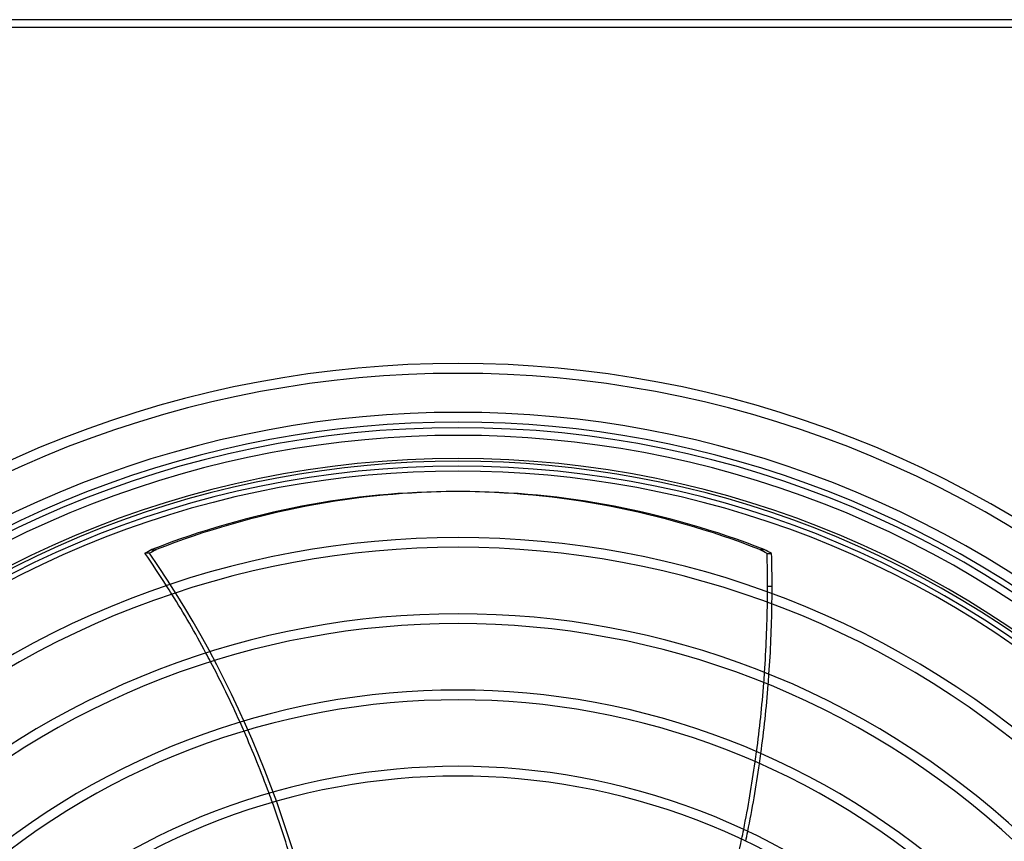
# Model space of a CAD drawing. Header units: millimetres. Extents: x -185 to 185, y -185 to 185.
# Tile 50 of 56: x -57 to 71, y 78 to 185. Entities that reach past the tile are written whole.
import ezdxf

# ---------------------------------------------------------------- set-up
doc = ezdxf.new("R2010")
doc.units = ezdxf.units.MM
doc.layers.add('MAIN-1', color=7, linetype='Continuous')
doc.layers.add('MAIN-2', color=7, linetype='Continuous')

msp = doc.modelspace()

# ---------------------------------------------------------------- linework, layer by layer
at = {"layer": 'MAIN-1'}
for p, q in [((165, 185), (-165, 185)), ((0.29, 123.7), (-0.29, 123.7)), ((39.8, 116.15), (39.21, 116.15)), ((40.16, 115.65), (40.75, 115.65)), ((40.8, 111.39), (40.21, 111.39))]:
    msp.add_line(p, q, dxfattribs=at)
for radius, start, end in [(140.34, 46.4725, 133.5275), (139.06, 46.57, 133.4301), (133.99, 46.5622, 133.4378), (132.72, 46.6451, 133.3549), (131, 46.6666, 133.3334), (127.64, 46.6406, 133.3594), (126.36, 46.7277, 133.2722), (117.73, 46.8545, 133.1454), (116.46, 46.8748, 133.1252), (107.82, 47.025, 132.975), (106.55, 47.0492, 132.9508), (97.92, 47.2299, 132.77), (96.65, 47.2593, 132.7407), (88.01, 47.4811, 132.5189), (86.74, 47.5175, 132.4825)]:
    msp.add_arc((0, 0), radius, start, end, dxfattribs=at)
for centre, major_axis, start_param, end_param in [((-0.29, -38.1), (0, -161.8), -3.141593, -2.835034), ((-0.29, -38.1), (0, -161.8), 2.835034, 3.141593), ((0.29, -38.1), (0, 161.8), -0.306558, 0), ((-0.29, 0), (0, -126), -2.743655, -2.734221), ((-121.77, 29.67), (0, -132.08), 2.238692, 2.280052), ((-0.29, 0), (0, -126), 2.733516, 2.743655), ((0.29, 0), (0, 126), -0.408077, -0.397938), ((-66.64, 111.39), (0, -132.08), 1.570796, 1.603064), ((-66.05, 111.39), (0, 132.08), -1.570796, -1.538529), ((-66.64, 111.39), (0, -132.08), 1.565162, 1.570796), ((-66.05, 111.39), (0, 132.08), -1.578058, -1.570796), ((-121.77, 29.67), (0, -132.08), 2.156939, 2.228083), ((-66.64, 111.39), (0, -132.08), 1.485929, 1.554956), ((-66.05, 111.39), (0, 132.08), -1.657405, -1.588279), ((-121.77, 29.67), (0, -132.08), 2.077189, 2.146612), ((-66.64, 111.39), (0, -132.08), 1.407388, 1.475827), ((-66.05, 111.39), (0, 132.08), -1.736059, -1.667522), ((-121.77, 29.67), (0, -132.08), 1.999008, 2.067087), ((-66.64, 111.39), (0, -132.08), 1.329287, 1.397356), ((-66.05, 111.39), (0, 132.08), -1.814272, -1.746106), ((-121.77, 29.67), (0, -132.08), 1.921983, 1.989077), ((-66.64, 111.39), (0, -132.08), 1.251389, 1.319293)]:
    msp.add_ellipse(centre, major_axis=major_axis, ratio=0.809017, start_param=start_param, end_param=end_param, dxfattribs=at)
at = {"layer": 'MAIN-2'}
for p, q in [((164, 184), (-164, 184)), ((0, 128), (0, 128)), ((0, 127), (0, 127)), ((-40.09, 115.69), (-40.68, 115.69)), ((-39.8, 116.15), (-39.21, 116.15))]:
    msp.add_line(p, q, dxfattribs=at)
for radius, start, end in [(132, 0, 180), (128, 90, 180), (128, 0, 90), (127, 90, 180), (127, 0, 90)]:
    msp.add_arc((0, 0), radius, start, end, dxfattribs=at)
for centre, major_axis, start_param, end_param in [((0.29, -38.1), (0, 161.8), 0, 0.306558), ((0.29, 0), (0, 126), 0.397938, 0.407371), ((-121.18, 29.67), (0, -132.08), 1.73342, 2.280052), ((-121.77, 29.67), (0, -132.08), 2.228083, 2.238692), ((-66.64, 111.39), (0, -132.08), 1.554956, 1.565162), ((-66.05, 111.39), (0, 132.08), -1.588279, -1.578058), ((-121.77, 29.67), (0, -132.08), 2.146612, 2.156939), ((-66.64, 111.39), (0, -132.08), 1.475827, 1.485929), ((-66.05, 111.39), (0, 132.08), -1.667522, -1.657405), ((-121.77, 29.67), (0, -132.08), 2.067087, 2.077189), ((-66.64, 111.39), (0, -132.08), 1.397356, 1.407388), ((-66.05, 111.39), (0, 132.08), -1.746106, -1.736059), ((-121.77, 29.67), (0, -132.08), 1.989077, 1.999008), ((-66.64, 111.39), (0, -132.08), 1.319293, 1.329287), ((-66.05, 111.39), (0, 132.08), -1.82428, -1.814272)]:
    msp.add_ellipse(centre, major_axis=major_axis, ratio=0.809017, start_param=start_param, end_param=end_param, dxfattribs=at)

doc.saveas('drawing.dxf')
